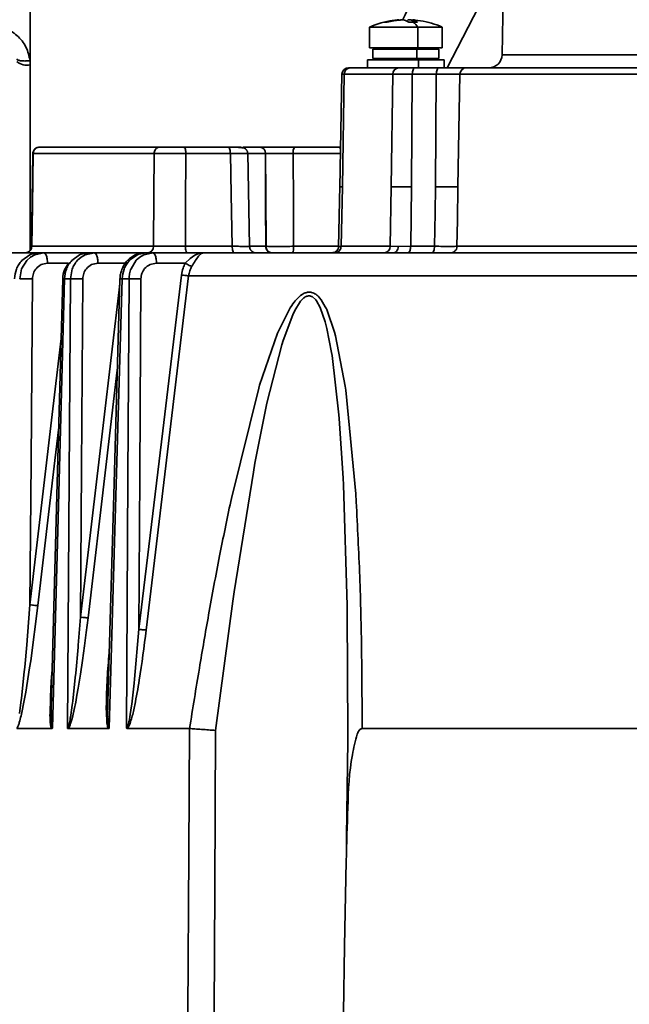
# Model space of a CAD drawing. Header units: millimetres. Extents: x -10540 to 6039, y -7467 to 6433.
# Tile 102 of 236: x -8342 to -8296, y 704 to 778. Entities that reach past the tile are written whole.
import ezdxf

# ---------------------------------------------------------------- set-up
doc = ezdxf.new("R2010")
doc.units = ezdxf.units.MM
doc.header["$LTSCALE"] = 8

msp = doc.modelspace()

# ---------------------------------------------------------------- linework, layer by layer
at = {"linetype": 'Continuous', "lineweight": 35}
for p, q in [((-8305.525, 799.882), (-8305.944, 775.83)), ((-8341.653, 786.099), (-8341.653, 775.383)), ((-8305.816, 783.166), (-8310.102, 774.847)), ((-8315.969, 777.934), (-8315.969, 776.347)), ((-8315.815, 777.934), (-8315.969, 777.934)), ((-8312.312, 777.934), (-8315.815, 777.934)), ((-8312.72, 778.458), (-8312.72, 778.303)), ((-8312.691, 778.465), (-8312.691, 778.303)), ((-8312.674, 778.458), (-8312.674, 778.303)), ((-8312.49, 778.458), (-8312.119, 778.406)), ((-8312.312, 776.347), (-8312.312, 777.934)), ((-8310.469, 777.934), (-8312.312, 777.934)), ((-8310.469, 776.347), (-8310.469, 777.934)), ((-8312.312, 776.347), (-8315.969, 776.347)), ((-8314.719, 776.347), (-8314.719, 776.247)), ((-8312.724, 776.347), (-8312.724, 776.247)), ((-8310.469, 776.347), (-8312.312, 776.347)), ((-8311.719, 776.247), (-8311.719, 776.347)), ((-8315.719, 776.247), (-8315.719, 775.547)), ((-8312.395, 776.247), (-8315.719, 776.247)), ((-8312.395, 775.547), (-8312.395, 776.247)), ((-8310.719, 776.247), (-8312.395, 776.247)), ((-8310.719, 775.547), (-8310.719, 776.247)), ((-8305.944, 775.83), (-8279.71, 775.83)), ((-8341.653, 761.063), (-8341.653, 775.064)), ((-8317.561, 774.847), (-8317.419, 774.847)), ((-8317.419, 774.847), (-8313.739, 774.847)), ((-8316.119, 775.447), (-8316.119, 774.847)), ((-8312.263, 775.447), (-8316.119, 775.447)), ((-8312.395, 775.547), (-8315.719, 775.547)), ((-8314.719, 775.547), (-8314.719, 775.447)), ((-8313.739, 774.847), (-8312.524, 774.847)), ((-8312.724, 775.547), (-8312.724, 775.447)), ((-8312.524, 774.847), (-8310.711, 774.847)), ((-8310.719, 775.547), (-8312.395, 775.547)), ((-8312.263, 774.847), (-8312.263, 775.447)), ((-8310.319, 775.447), (-8312.263, 775.447)), ((-8311.719, 775.447), (-8311.719, 775.547)), ((-8310.319, 774.847), (-8310.319, 775.447)), ((-8308.644, 774.847), (-8284.489, 774.847)), ((-8318.06, 774.356), (-8318.21, 765.77)), ((-8317.888, 774.356), (-8318.06, 774.356)), ((-8317.888, 774.356), (-8318.028, 765.847)), ((-8314.209, 774.356), (-8317.888, 774.356)), ((-8314.349, 765.847), (-8314.209, 774.356)), ((-8312.735, 774.356), (-8314.209, 774.356)), ((-8312.735, 774.356), (-8312.798, 765.847)), ((-8310.922, 774.356), (-8312.735, 774.356)), ((-8310.985, 765.847), (-8310.922, 774.356)), ((-8309.138, 774.356), (-8310.922, 774.356)), ((-8309.138, 774.356), (-8309.285, 765.847)), ((-8284.693, 774.356), (-8309.138, 774.356)), ((-8341.44, 768.359), (-8341.551, 761.294)), ((-8341.417, 768.354), (-8341.417, 768.357)), ((-8332.275, 768.354), (-8341.417, 768.354)), ((-8340.924, 768.847), (-8331.844, 768.847)), ((-8330.035, 768.847), (-8326.676, 768.847)), ((-8326.505, 768.354), (-8329.864, 768.354)), ((-8325.045, 761.334), (-8325.191, 768.409)), ((-8323.843, 768.354), (-8323.847, 768.354)), ((-8318.122, 768.354), (-8321.744, 768.354)), ((-8321.637, 768.847), (-8318.293, 768.847)), ((-8318.293, 768.847), (-8318.157, 768.847)), ((-8318.208, 765.904), (-8318.311, 761.289)), ((-8318.028, 765.847), (-8318.187, 765.848)), ((-8318.028, 765.847), (-8318.129, 761.339)), ((-8314.412, 761.339), (-8314.349, 765.847)), ((-8312.798, 765.847), (-8312.861, 761.339)), ((-8341.526, 761.44), (-8341.618, 761.347)), ((-8343.864, 760.847), (-8340.978, 760.847)), ((-8341.676, 760.698), (-8342.27, 760.275)), ((-8341.579, 760.738), (-8341.676, 760.698)), ((-8341.633, 760.511), (-8341.308, 760.699)), ((-8341.618, 761.347), (-8341.618, 761.105)), ((-8340.978, 760.847), (-8341.579, 760.738)), ((-8341.527, 761.34), (-8332.318, 761.34)), ((-8341.526, 761.34), (-8341.527, 761.34)), ((-8341.335, 760.81), (-8341.365, 760.798)), ((-8341.308, 760.699), (-8340.959, 760.774)), ((-8340.978, 760.847), (-8340.614, 760.847)), ((-8340.959, 760.774), (-8340.614, 760.847)), ((-8340.614, 760.847), (-8337.217, 760.847)), ((-8337.907, 760.699), (-8338.497, 760.277)), ((-8337.793, 760.745), (-8337.907, 760.699)), ((-8337.801, 760.512), (-8337.478, 760.7)), ((-8337.217, 760.847), (-8337.793, 760.745)), ((-8337.567, 760.81), (-8337.578, 760.806)), ((-8337.478, 760.7), (-8337.136, 760.774)), ((-8337.217, 760.847), (-8336.792, 760.847)), ((-8337.136, 760.774), (-8336.792, 760.847)), ((-8336.792, 760.847), (-8332.997, 760.847)), ((-8333.538, 760.7), (-8334.124, 760.281)), ((-8333.76, 760.664), (-8333.583, 760.741)), ((-8333.583, 760.741), (-8333.38, 760.802)), ((-8333.419, 760.748), (-8333.538, 760.7)), ((-8332.854, 760.847), (-8333.419, 760.748)), ((-8333.38, 760.802), (-8332.997, 760.847)), ((-8333.364, 760.514), (-8333.044, 760.701)), ((-8333.13, 760.827), (-8333.231, 760.786)), ((-8333.197, 760.811), (-8333.211, 760.806)), ((-8332.997, 760.847), (-8333.13, 760.827)), ((-8333.044, 760.701), (-8332.701, 760.775)), ((-8332.997, 760.847), (-8332.854, 760.847)), ((-8332.854, 760.847), (-8332.365, 760.847)), ((-8332.701, 760.775), (-8332.365, 760.847)), ((-8332.365, 760.847), (-8328.461, 760.847)), ((-8329.908, 761.34), (-8326.361, 761.34)), ((-8329.188, 760.659), (-8329.02, 760.737)), ((-8329.02, 760.737), (-8328.825, 760.801)), ((-8328.681, 760.784), (-8328.907, 760.592)), ((-8328.825, 760.801), (-8328.461, 760.847)), ((-8328.589, 760.826), (-8328.681, 760.784)), ((-8328.461, 760.847), (-8328.589, 760.826)), ((-8328.461, 760.847), (-8292.181, 760.847)), ((-8323.824, 761.34), (-8323.799, 761.34)), ((-8321.714, 761.34), (-8318.31, 761.34)), ((-8318.129, 761.339), (-8314.412, 761.339)), ((-8314.412, 761.339), (-8313.804, 761.338)), ((-8313.804, 761.338), (-8312.861, 761.339)), ((-8312.861, 761.339), (-8311.056, 761.339)), ((-8309.357, 761.339), (-8284.814, 761.339)), ((-8342.302, 759.625), (-8341.898, 760.276)), ((-8341.898, 760.276), (-8341.633, 760.511)), ((-8338.745, 760.061), (-8340.34, 760.061)), ((-8338.063, 760.279), (-8337.801, 760.512)), ((-8334.509, 760.061), (-8336.518, 760.061)), ((-8334.509, 760.061), (-8334.138, 760.421)), ((-8334.138, 760.421), (-8333.76, 760.664)), ((-8334.02, 759.645), (-8333.625, 760.282)), ((-8333.625, 760.282), (-8333.364, 760.514)), ((-8329.915, 760.061), (-8332.091, 760.061)), ((-8329.915, 760.061), (-8329.553, 760.414)), ((-8329.553, 760.414), (-8329.188, 760.659)), ((-8342.443, 758.882), (-8342.302, 759.625)), ((-8338.604, 758.882), (-8338.465, 759.625)), ((-8338.604, 758.882), (-8339.054, 758.882)), ((-8334.165, 758.882), (-8334.683, 758.882)), ((-8292.543, 759.108), (-8329.659, 759.108)), ((-8321.08, 757.691), (-8320.91, 757.786)), ((-8320.418, 757.866), (-8320.353, 757.852)), ((-8321.191, 757.18), (-8321.631, 756.475)), ((-8320.032, 757.283), (-8320.317, 757.533)), ((-8319.988, 757.222), (-8320.032, 757.283)), ((-8319.701, 756.705), (-8319.988, 757.222)), ((-8322.847, 754.975), (-8321.974, 756.681)), ((-8321.974, 756.681), (-8321.853, 756.864)), ((-8321.631, 756.475), (-8321.782, 756.164)), ((-8319.328, 755.616), (-8319.701, 756.705)), ((-8319.183, 756.485), (-8318.619, 754.845)), ((-8321.782, 756.164), (-8322.506, 754.223)), ((-8319.202, 755.124), (-8319.328, 755.616)), ((-8324.295, 750.837), (-8322.935, 754.767)), ((-8322.935, 754.767), (-8322.847, 754.975)), ((-8318.85, 753.316), (-8319.202, 755.124)), ((-8318.619, 754.845), (-8318.544, 754.559)), ((-8322.506, 754.223), (-8322.613, 753.878)), ((-8318.544, 754.559), (-8317.816, 750.765)), ((-8322.613, 753.878), (-8323.736, 749.46)), ((-8318.811, 753.073), (-8318.85, 753.316)), ((-8318.295, 748.591), (-8318.811, 753.073)), ((-8326.425, 742.261), (-8324.361, 750.616)), ((-8324.361, 750.616), (-8324.295, 750.837)), ((-8317.816, 750.765), (-8317.773, 750.463)), ((-8317.773, 750.463), (-8317.02, 742.621)), ((-8323.814, 749.104), (-8324.643, 744.927)), ((-8323.736, 749.46), (-8323.814, 749.104)), ((-8318.272, 748.323), (-8318.295, 748.591)), ((-8317.972, 743.8), (-8318.272, 748.323)), ((-8324.643, 744.927), (-8324.764, 744.258)), ((-8324.764, 744.258), (-8326.22, 735.197)), ((-8317.946, 743.281), (-8317.972, 743.8)), ((-8317.664, 734.163), (-8317.946, 743.281)), ((-8326.475, 742.031), (-8326.425, 742.261)), ((-8317.02, 742.621), (-8316.981, 742.007)), ((-8326.22, 735.197), (-8326.321, 734.5)), ((-8341.853, 731.855), (-8341.668, 734.212)), ((-8341.071, 734.155), (-8341.61, 729.975)), ((-8326.321, 734.5), (-8327.619, 724.705)), ((-8317.656, 733.62), (-8317.664, 734.163)), ((-8338.012, 731.161), (-8337.843, 733.286)), ((-8337.269, 733.229), (-8337.403, 732.13)), ((-8317.617, 724.495), (-8317.656, 733.62)), ((-8341.91, 731.185), (-8341.853, 731.855)), ((-8337.403, 732.13), (-8337.535, 731.099)), ((-8333.751, 728.575), (-8333.423, 732.361)), ((-8342.063, 729.501), (-8341.91, 731.185)), ((-8338.204, 729.038), (-8338.025, 731.009)), ((-8338.025, 731.009), (-8338.012, 731.161)), ((-8337.535, 731.099), (-8337.683, 730.011)), ((-8342.096, 729.15), (-8342.063, 729.501)), ((-8341.689, 729.437), (-8341.984, 727.612)), ((-8341.61, 729.975), (-8341.689, 729.437)), ((-8337.683, 730.011), (-8337.838, 728.974)), ((-8342.307, 727.149), (-8342.096, 729.15)), ((-8338.434, 726.917), (-8338.235, 728.723)), ((-8338.235, 728.723), (-8338.204, 729.038)), ((-8337.838, 728.974), (-8338.011, 727.914)), ((-8335.715, 728.722), (-8335.723, 728.549)), ((-8338.011, 727.914), (-8338.108, 727.369)), ((-8335.723, 728.549), (-8335.78, 726.869)), ((-8333.966, 726.686), (-8333.78, 728.296)), ((-8333.78, 728.296), (-8333.752, 728.575)), ((-8341.984, 727.612), (-8342.076, 727.089)), ((-8340.034, 727.287), (-8340.048, 726.932)), ((-8340.034, 727.461), (-8340.044, 727.114)), ((-8338.108, 727.369), (-8338.203, 726.857)), ((-8342.457, 725.977), (-8342.347, 726.814)), ((-8342.347, 726.814), (-8342.307, 727.149)), ((-8342.076, 727.089), (-8342.338, 725.803)), ((-8340.058, 726.559), (-8340.069, 725.774)), ((-8340.049, 726.932), (-8340.059, 726.559)), ((-8338.577, 725.862), (-8338.472, 726.615)), ((-8338.472, 726.615), (-8338.434, 726.917)), ((-8338.203, 726.857), (-8338.317, 726.29)), ((-8335.86, 725.447), (-8335.891, 726.475)), ((-8335.784, 726.676), (-8335.789, 725.839)), ((-8335.78, 726.869), (-8335.784, 726.676)), ((-8334.102, 725.745), (-8334.002, 726.417)), ((-8334.002, 726.417), (-8333.966, 726.686)), ((-8340.067, 725.774), (-8340.067, 725.683)), ((-8338.615, 725.631), (-8338.578, 725.862)), ((-8338.427, 725.811), (-8338.502, 725.534)), ((-8338.317, 726.29), (-8338.427, 725.811)), ((-8335.787, 725.839), (-8335.786, 725.742)), ((-8334.14, 725.542), (-8334.104, 725.746)), ((-8338.502, 725.534), (-8338.572, 725.301)), ((-8340.022, 724.847), (-8342.661, 724.847)), ((-8335.724, 724.847), (-8338.778, 724.847)), ((-8329.592, 724.847), (-8334.296, 724.847)), ((-8329.584, 724.846), (-8329.592, 724.847)), ((-8317.62, 723.945), (-8317.617, 724.495)), ((-8290.789, 724.847), (-8316.529, 724.847)), ((-8317.718, 716.636), (-8317.62, 723.945)), ((-8317.706, 716.749), (-8317.717, 715.883)), ((-8317.725, 716.11), (-8317.718, 716.636))]:
    msp.add_line(p, q, dxfattribs=at)
at = {"linetype": 'Continuous', "lineweight": 35, "flags": 128}
for points in [[(-8312.735, 774.356), (-8312.73, 774.452), (-8312.718, 774.545), (-8312.698, 774.63), (-8312.672, 774.704), (-8312.64, 774.765), (-8312.604, 774.81), (-8312.564, 774.838), (-8312.524, 774.847)], [(-8310.922, 774.356), (-8310.918, 774.452), (-8310.905, 774.545), (-8310.885, 774.63), (-8310.859, 774.704), (-8310.827, 774.765), (-8310.791, 774.81), (-8310.752, 774.838), (-8310.711, 774.847)], [(-8341.417, 768.354), (-8341.479, 764.426), (-8341.527, 761.34)], [(-8332.318, 761.34), (-8332.294, 765.268), (-8332.275, 768.354)], [(-8329.864, 768.354), (-8329.888, 764.426), (-8329.908, 761.34)], [(-8326.361, 761.34), (-8326.442, 765.268), (-8326.505, 768.354)], [(-8323.847, 768.354), (-8323.834, 764.426), (-8323.824, 761.34)], [(-8323.799, 761.34), (-8323.824, 765.268), (-8323.843, 768.354)], [(-8321.744, 768.354), (-8321.727, 764.426), (-8321.714, 761.34)], [(-8318.16, 768.662), (-8318.173, 768.703), (-8318.199, 768.764), (-8318.228, 768.81), (-8318.26, 768.838), (-8318.293, 768.847)], [(-8311.056, 761.339), (-8311.016, 763.863), (-8310.985, 765.847)], [(-8309.285, 765.847), (-8309.326, 763.322), (-8309.357, 761.339)], [(-8326.361, 761.34), (-8326.357, 761.244), (-8326.347, 761.151), (-8326.331, 761.066), (-8326.31, 760.991), (-8326.284, 760.93), (-8326.255, 760.885), (-8326.223, 760.857), (-8326.19, 760.847)], [(-8311.268, 760.847), (-8311.227, 760.857), (-8311.188, 760.885), (-8311.151, 760.93), (-8311.12, 760.991), (-8311.093, 761.065), (-8311.074, 761.15), (-8311.061, 761.242), (-8311.056, 761.339)], [(-8341.474, 758.882), (-8341.583, 745.067), (-8341.668, 734.212)], [(-8339.19, 758.89), (-8339.607, 743.41), (-8340.034, 727.461)], [(-8339.054, 758.882), (-8339.569, 739.839), (-8339.971, 724.876)], [(-8338.829, 724.876), (-8338.704, 743.919), (-8338.604, 758.882)], [(-8337.671, 758.882), (-8337.768, 744.548), (-8337.843, 733.286)], [(-8337.843, 733.286), (-8336.134, 747.778), (-8334.872, 758.477)], [(-8334.86, 758.891), (-8335.307, 743.412), (-8335.728, 728.741)], [(-8334.683, 758.882), (-8335.235, 739.839), (-8335.667, 724.876)], [(-8334.354, 724.876), (-8334.248, 743.919), (-8334.165, 758.882)], [(-8333.423, 732.361), (-8331.621, 747.371), (-8330.204, 759.165)], [(-8333.273, 758.882), (-8333.357, 744.03), (-8333.423, 732.361)], [(-8329.659, 759.108), (-8331.46, 744.098), (-8332.874, 732.305)], [(-8341.668, 734.212), (-8340.035, 748.185), (-8339.312, 754.37)], [(-8335.06, 751.971), (-8335.927, 744.616), (-8337.269, 733.229)], [(-8339.492, 747.664), (-8339.788, 745.134), (-8341.071, 734.155)], [(-8329.726, 703.339), (-8329.647, 715.383), (-8329.584, 724.847)], [(-8327.619, 724.705), (-8327.68, 712.74), (-8327.727, 703.339)], [(-8317.742, 714.807), (-8317.856, 708.385), (-8317.945, 703.339)]]:
    msp.add_lwpolyline(points, dxfattribs=at)
at = {"linetype": 'Continuous', "lineweight": 35}
for centre, radius, start, end in [((-8313.219, 771.497), 7, 98.10632, 113.1324), ((-8312.678, 771.301), 7.002, 90.00606, 92.72313), ((-8313.798, 776.822), 1.856, 36.80419, 52.90067), ((-8312.678, 771.489), 6.814, 87.23943, 90.00642), ((-8313.219, 771.497), 7, 66.8676, 80.94098), ((-8306.944, 775.847), 1, 270, 359), ((-8341.888, 776.257), 1.216, 231.00169, 281.12115), ((-8317.561, 774.347), 0.5, 90, 179), ((-8317.404, 774.363), 0.485, 91.79548, 180.76755), ((-8313.724, 774.363), 0.485, 91.79548, 180.76755), ((-8308.641, 774.35), 0.497, 90.30467, 179.31574), ((-8324.309, 768.386), 0.463, 356.02392, 84.48836), ((-8324.305, 768.386), 0.463, 356.02199, 84.48569), ((-8321.091, 768.47), 0.663, 145.34666, 190.09612), ((-8332.785, 761.314), 0.468, 274.43541, 3.17352), ((-8323.337, 761.308), 0.463, 176.03797, 264.50785), ((-8314.897, 761.332), 0.485, 271.79548, 0.76755)]:
    msp.add_arc(centre, radius, start, end, dxfattribs=at)
for points, knots in [([(-8305.626, 794.045), (-8306.075, 793.173), (-8308.714, 788.038), (-8311.322, 782.803), (-8313.486, 778.458)], [0, 0, 0, 0, 0.169872, 1, 1, 1, 1]), ([(-8344.688, 778.029), (-8344.315, 777.994), (-8343.569, 777.924), (-8342.599, 777.327), (-8341.892, 776.454), (-8341.732, 775.737), (-8341.653, 775.383)], [0, 0, 0, 0, 0.24852, 0.496833, 0.751226, 1, 1, 1, 1]), ([(-8314.876, 778.295), (-8314.704, 778.335), (-8314.397, 778.406), (-8314.085, 778.442), (-8313.948, 778.458)], [0, 0, 0, 0, 0.559997, 1, 1, 1, 1]), ([(-8314.765, 778.303), (-8314.786, 778.303), (-8314.824, 778.302), (-8314.86, 778.297), (-8314.876, 778.295)], [0, 0, 0, 0, 0.560063, 1, 1, 1, 1]), ([(-8314.645, 778.295), (-8314.668, 778.298), (-8314.709, 778.302), (-8314.748, 778.303), (-8314.765, 778.303)], [0, 0, 0, 0, 0.559932, 1, 1, 1, 1]), ([(-8314.645, 778.295), (-8314.473, 778.335), (-8314.167, 778.406), (-8313.854, 778.442), (-8313.717, 778.458)], [0, 0, 0, 0, 0.559997, 1, 1, 1, 1]), ([(-8313.948, 778.458), (-8313.917, 778.461), (-8313.856, 778.467), (-8313.789, 778.47), (-8313.75, 778.47), (-8313.75, 778.467), (-8313.75, 778.465)], [0, 0, 0, 0, 0.27231, 0.544678, 0.815757, 1, 1, 1, 1]), ([(-8313.335, 778.458), (-8313.349, 778.461), (-8313.377, 778.467), (-8313.455, 778.47), (-8313.549, 778.47), (-8313.641, 778.465), (-8313.695, 778.46), (-8313.717, 778.458)], [0, 0, 0, 0, 0.2139726, 0.4279909, 0.6409962, 0.8535648, 1, 1, 1, 1]), ([(-8313.011, 778.295), (-8313.071, 778.335), (-8313.178, 778.406), (-8313.287, 778.442), (-8313.335, 778.458)], [0, 0, 0, 0, 0.559997, 1, 1, 1, 1]), ([(-8313.102, 778.458), (-8313.088, 778.461), (-8313.06, 778.467), (-8312.982, 778.47), (-8312.888, 778.47), (-8312.797, 778.465), (-8312.742, 778.46), (-8312.72, 778.458)], [0, 0, 0, 0, 0.213973, 0.427991, 0.640996, 0.853565, 1, 1, 1, 1]), ([(-8312.49, 778.458), (-8312.52, 778.461), (-8312.581, 778.467), (-8312.649, 778.47), (-8312.688, 778.47), (-8312.695, 778.465), (-8312.68, 778.46), (-8312.674, 778.458)], [0, 0, 0, 0, 0.213973, 0.427991, 0.640996, 0.853565, 1, 1, 1, 1]), ([(-8312.35, 778.295), (-8312.41, 778.335), (-8312.517, 778.406), (-8312.626, 778.442), (-8312.674, 778.458)], [0, 0, 0, 0, 0.559997, 1, 1, 1, 1]), ([(-8342.665, 775.527), (-8342.644, 775.494), (-8342.6, 775.424), (-8342.325, 775.369), (-8341.989, 775.356), (-8341.762, 775.375), (-8341.653, 775.383)], [0, 0, 0, 0, 0.270385, 0.562397, 0.789613, 1, 1, 1, 1]), ([(-8341.653, 775.064), (-8341.653, 775.124), (-8341.653, 775.23), (-8341.653, 775.337), (-8341.653, 775.383)], [0, 0, 0, 0, 0.559886, 1, 1, 1, 1]), ([(-8310.711, 774.847), (-8310.419, 774.847), (-8309.835, 774.847), (-8309.022, 774.847), (-8308.787, 774.847), (-8308.644, 774.847)], [0, 0, 0, 0, 0.2805784, 0.561156, 1, 1, 1, 1]), ([(-8340.924, 768.847), (-8340.99, 768.842), (-8341.088, 768.835), (-8341.208, 768.778), (-8341.291, 768.716), (-8341.36, 768.635), (-8341.41, 768.544), (-8341.441, 768.449), (-8341.446, 768.386), (-8341.448, 768.355)], [0, 0, 0, 0, 0.29162, 0.427946, 0.550793, 0.665987, 0.778958, 0.890996, 1, 1, 1, 1]), ([(-8341.417, 768.354), (-8341.407, 768.424), (-8341.387, 768.57), (-8341.254, 768.735), (-8341.089, 768.831), (-8340.978, 768.842), (-8340.924, 768.847)], [0, 0, 0, 0, 0.270438, 0.562384, 0.78956, 1, 1, 1, 1]), ([(-8331.844, 768.847), (-8331.904, 768.839), (-8332.031, 768.821), (-8332.175, 768.688), (-8332.26, 768.522), (-8332.27, 768.409), (-8332.275, 768.354)], [0, 0, 0, 0, 0.270438, 0.562384, 0.78956, 1, 1, 1, 1]), ([(-8329.864, 768.354), (-8330.083, 768.357), (-8330.535, 768.361), (-8331.241, 768.363), (-8331.87, 768.361), (-8332.143, 768.357), (-8332.275, 768.354)], [0, 0, 0, 0, 0.242281, 0.5, 0.757719, 1, 1, 1, 1]), ([(-8331.844, 768.847), (-8331.727, 768.847), (-8331.492, 768.847), (-8330.986, 768.847), (-8330.482, 768.847), (-8330.184, 768.847), (-8330.035, 768.847)], [0, 0, 0, 0, 0.279018, 0.558579, 0.779672, 1, 1, 1, 1]), ([(-8330.035, 768.847), (-8330.011, 768.839), (-8329.961, 768.821), (-8329.904, 768.688), (-8329.87, 768.522), (-8329.866, 768.409), (-8329.864, 768.354)], [0, 0, 0, 0, 0.270438, 0.562384, 0.78956, 1, 1, 1, 1]), ([(-8325.19, 768.358), (-8325.194, 768.398), (-8325.199, 768.457), (-8325.225, 768.531), (-8325.243, 768.57), (-8325.264, 768.61), (-8325.332, 768.709), (-8325.476, 768.785), (-8325.796, 768.828), (-8326.248, 768.845), (-8326.534, 768.846), (-8326.676, 768.847)], [0, 0, 0, 0, 0.055491, 0.081934, 0.095422, 0.109785, 0.14389, 0.307289, 0.631104, 0.815157, 1, 1, 1, 1]), ([(-8326.676, 768.847), (-8326.652, 768.839), (-8326.602, 768.821), (-8326.545, 768.688), (-8326.512, 768.522), (-8326.508, 768.409), (-8326.505, 768.354)], [0, 0, 0, 0, 0.270438, 0.562384, 0.78956, 1, 1, 1, 1]), ([(-8326.676, 768.847), (-8326.457, 768.847), (-8326.018, 768.847), (-8325.7, 768.847), (-8325.66, 768.847), (-8325.821, 768.847), (-8325.901, 768.847)], [0, 0, 0, 0, 0.279362, 0.559454, 0.779645, 1, 1, 1, 1]), ([(-8325.306, 768.358), (-8325.368, 768.359), (-8325.491, 768.36), (-8325.787, 768.36), (-8326.126, 768.358), (-8326.382, 768.355), (-8326.505, 768.354)], [0, 0, 0, 0, 0.266177, 0.525276, 0.771298, 1, 1, 1, 1]), ([(-8325.563, 768.847), (-8325.386, 768.847), (-8325.069, 768.847), (-8324.795, 768.847), (-8324.675, 768.847)], [0, 0, 0, 0, 0.5601157, 1, 1, 1, 1]), ([(-8325.202, 768.357), (-8325.199, 768.358), (-8325.191, 768.358), (-8325.262, 768.358), (-8325.305, 768.358)], [0, 0, 0, 0, 0.399093, 1, 1, 1, 1]), ([(-8323.847, 768.354), (-8324.057, 768.355), (-8324.431, 768.357), (-8324.985, 768.358), (-8325.229, 768.358)], [0, 0, 0, 0, 0.5591853, 1, 1, 1, 1]), ([(-8324.675, 768.847), (-8324.587, 768.847), (-8324.431, 768.847), (-8324.316, 768.847), (-8324.265, 768.847)], [0, 0, 0, 0, 0.559551, 1, 1, 1, 1]), ([(-8324.26, 768.847), (-8324.082, 768.847), (-8323.727, 768.847), (-8323.01, 768.847), (-8322.295, 768.847), (-8321.856, 768.847), (-8321.637, 768.847)], [0, 0, 0, 0, 0.280208, 0.559784, 0.779569, 1, 1, 1, 1]), ([(-8321.744, 768.354), (-8321.944, 768.355), (-8322.343, 768.356), (-8322.933, 768.356), (-8323.467, 768.356), (-8323.717, 768.355), (-8323.843, 768.354)], [0, 0, 0, 0, 0.249888, 0.499314, 0.749044, 1, 1, 1, 1]), ([(-8342.02, 760.847), (-8341.951, 760.856), (-8341.807, 760.874), (-8341.642, 761.007), (-8341.545, 761.173), (-8341.533, 761.286), (-8341.527, 761.34)], [0, 0, 0, 0, 0.270438, 0.5623837, 0.7895599, 1, 1, 1, 1]), ([(-8341.556, 761.339), (-8341.56, 761.294), (-8341.565, 761.226), (-8341.597, 761.145), (-8341.618, 761.104), (-8341.644, 761.062), (-8341.678, 761.017), (-8341.727, 760.958), (-8341.755, 760.928), (-8341.731, 760.917), (-8341.728, 760.916)], [0, 0, 0, 0, 0.15967, 0.237302, 0.277386, 0.320576, 0.424942, 0.562002, 0.941531, 1, 1, 1, 1]), ([(-8340.34, 760.061), (-8340.346, 760.173), (-8340.357, 760.406), (-8340.431, 760.669), (-8340.522, 760.822), (-8340.584, 760.839), (-8340.614, 760.847)], [0, 0, 0, 0, 0.270482, 0.562372, 0.789516, 1, 1, 1, 1]), ([(-8336.518, 760.061), (-8336.524, 760.173), (-8336.535, 760.406), (-8336.609, 760.669), (-8336.7, 760.822), (-8336.762, 760.839), (-8336.792, 760.847)], [0, 0, 0, 0, 0.270482, 0.562372, 0.789516, 1, 1, 1, 1]), ([(-8332.091, 760.061), (-8332.096, 760.173), (-8332.108, 760.406), (-8332.182, 760.669), (-8332.273, 760.822), (-8332.335, 760.839), (-8332.365, 760.847)], [0, 0, 0, 0, 0.270482, 0.562372, 0.789516, 1, 1, 1, 1]), ([(-8332.318, 761.34), (-8332.18, 761.34), (-8331.905, 761.339), (-8331.282, 761.338), (-8330.586, 761.339), (-8330.134, 761.34), (-8329.908, 761.34)], [0, 0, 0, 0, 0.249999, 0.499957, 0.749574, 1, 1, 1, 1]), ([(-8329.908, 761.34), (-8329.904, 761.27), (-8329.897, 761.124), (-8329.851, 760.959), (-8329.794, 760.863), (-8329.755, 760.853), (-8329.737, 760.847)], [0, 0, 0, 0, 0.270438, 0.562384, 0.78956, 1, 1, 1, 1]), ([(-8326.361, 761.34), (-8326.226, 761.34), (-8325.956, 761.339), (-8325.616, 761.337), (-8325.335, 761.336), (-8325.218, 761.336), (-8325.16, 761.336)], [0, 0, 0, 0, 0.250059, 0.500201, 0.75039, 1, 1, 1, 1]), ([(-8325.205, 761.337), (-8325.059, 761.338), (-8324.771, 761.341), (-8324.386, 761.342), (-8324.061, 761.342), (-8323.901, 761.341), (-8323.824, 761.34)], [0, 0, 0, 0, 0.264807, 0.523187, 0.769601, 1, 1, 1, 1]), ([(-8325.16, 761.336), (-8325.118, 761.336), (-8325.036, 761.336), (-8325.049, 761.337), (-8325.055, 761.337)], [0, 0, 0, 0, 0.4994317, 1, 1, 1, 1]), ([(-8324.737, 760.865), (-8324.734, 760.866), (-8324.72, 760.871), (-8324.753, 760.888), (-8324.808, 760.921), (-8324.851, 760.949), (-8324.895, 760.985), (-8324.937, 761.027), (-8324.973, 761.075), (-8325.01, 761.144), (-8325.039, 761.234), (-8325.043, 761.302), (-8325.046, 761.337)], [0, 0, 0, 0, 0.08009, 0.364547, 0.471556, 0.554204, 0.618196, 0.671102, 0.720269, 0.770748, 0.881297, 1, 1, 1, 1]), ([(-8323.824, 761.34), (-8323.816, 761.27), (-8323.799, 761.124), (-8323.686, 760.959), (-8323.547, 760.863), (-8323.452, 760.853), (-8323.406, 760.847)], [0, 0, 0, 0, 0.270438, 0.562384, 0.78956, 1, 1, 1, 1]), ([(-8323.799, 761.34), (-8323.678, 761.339), (-8323.43, 761.335), (-8322.9, 761.334), (-8322.306, 761.335), (-8321.909, 761.339), (-8321.714, 761.34)], [0, 0, 0, 0, 0.244315, 0.5, 0.755685, 1, 1, 1, 1]), ([(-8321.714, 761.34), (-8321.716, 761.27), (-8321.72, 761.124), (-8321.748, 760.959), (-8321.783, 760.863), (-8321.806, 760.853), (-8321.818, 760.847)], [0, 0, 0, 0, 0.270438, 0.562384, 0.78956, 1, 1, 1, 1]), ([(-8318.309, 761.336), (-8318.317, 761.274), (-8318.334, 761.146), (-8318.45, 760.981), (-8318.617, 760.868), (-8318.744, 760.854), (-8318.806, 760.847)], [0, 0, 0, 0, 0.240336, 0.499406, 0.758762, 1, 1, 1, 1]), ([(-8318.599, 760.847), (-8318.533, 760.856), (-8318.396, 760.874), (-8318.239, 761.006), (-8318.147, 761.171), (-8318.135, 761.284), (-8318.129, 761.339)], [0, 0, 0, 0, 0.270482, 0.562372, 0.789516, 1, 1, 1, 1]), ([(-8318.299, 761.336), (-8318.299, 761.336), (-8318.298, 761.337), (-8318.191, 761.338), (-8318.129, 761.339)], [0, 0, 0, 0, 0.423543, 1, 1, 1, 1]), ([(-8313.804, 761.338), (-8313.812, 761.268), (-8313.827, 761.123), (-8313.927, 760.959), (-8314.05, 760.863), (-8314.133, 760.852), (-8314.173, 760.847)], [0, 0, 0, 0, 0.2705, 0.562368, 0.789498, 1, 1, 1, 1]), ([(-8313.072, 760.847), (-8313.042, 760.856), (-8312.981, 760.874), (-8312.91, 761.006), (-8312.869, 761.171), (-8312.863, 761.284), (-8312.861, 761.339)], [0, 0, 0, 0, 0.2704818, 0.5623724, 0.7895161, 1, 1, 1, 1]), ([(-8311.056, 761.339), (-8310.84, 761.338), (-8310.407, 761.338), (-8309.901, 761.337), (-8309.517, 761.338), (-8309.411, 761.338), (-8309.357, 761.339)], [0, 0, 0, 0, 0.250307, 0.500201, 0.750002, 1, 1, 1, 1]), ([(-8309.357, 761.339), (-8309.367, 761.269), (-8309.387, 761.123), (-8309.521, 760.959), (-8309.686, 760.863), (-8309.798, 760.852), (-8309.852, 760.847)], [0, 0, 0, 0, 0.270482, 0.562372, 0.789516, 1, 1, 1, 1]), ([(-8342.27, 760.275), (-8342.355, 760.173), (-8342.522, 759.973), (-8342.753, 759.511), (-8342.799, 759.131), (-8342.829, 758.882)], [0, 0, 0, 0, 0.2655298, 0.5210188, 1, 1, 1, 1]), ([(-8340.34, 760.061), (-8340.505, 760.04), (-8340.833, 759.996), (-8341.205, 759.685), (-8341.431, 759.296), (-8341.46, 759.02), (-8341.474, 758.882)], [0, 0, 0, 0, 0.278843, 0.558173, 0.779313, 1, 1, 1, 1]), ([(-8338.738, 760.074), (-8338.856, 759.909), (-8339.11, 759.554), (-8339.162, 759.121), (-8339.19, 758.89)], [0, 0, 0, 0, 0.464023, 1, 1, 1, 1]), ([(-8338.497, 760.277), (-8338.581, 760.176), (-8338.747, 759.976), (-8338.978, 759.514), (-8339.024, 759.132), (-8339.054, 758.882)], [0, 0, 0, 0, 0.264976, 0.520226, 1, 1, 1, 1]), ([(-8338.465, 759.625), (-8338.414, 759.743), (-8338.31, 759.984), (-8338.146, 760.179), (-8338.063, 760.279)], [0, 0, 0, 0, 0.49104, 1, 1, 1, 1]), ([(-8336.518, 760.061), (-8336.684, 760.04), (-8337.015, 759.998), (-8337.395, 759.69), (-8337.627, 759.299), (-8337.657, 759.021), (-8337.671, 758.882)], [0, 0, 0, 0, 0.278975, 0.55831, 0.779409, 1, 1, 1, 1]), ([(-8334.324, 760.175), (-8334.327, 760.173), (-8334.509, 760.028), (-8334.675, 759.685), (-8334.832, 759.243), (-8334.851, 759.009), (-8334.86, 758.891)], [0, 0, 0, 0, 0.006795, 0.499179, 0.749044, 1, 1, 1, 1]), ([(-8334.124, 760.281), (-8334.209, 760.179), (-8334.374, 759.98), (-8334.606, 759.517), (-8334.653, 759.133), (-8334.683, 758.882)], [0, 0, 0, 0, 0.2654254, 0.5207404, 1, 1, 1, 1]), ([(-8332.091, 760.061), (-8332.259, 760.041), (-8332.596, 760), (-8332.985, 759.696), (-8333.227, 759.305), (-8333.258, 759.023), (-8333.273, 758.882)], [0, 0, 0, 0, 0.279853, 0.559153, 0.779357, 1, 1, 1, 1]), ([(-8330.204, 759.165), (-8330.173, 759.341), (-8330.117, 759.656), (-8329.977, 759.937), (-8329.915, 760.061)], [0, 0, 0, 0, 0.56032, 1, 1, 1, 1]), ([(-8329.915, 760.061), (-8329.867, 760.032), (-8329.768, 759.973), (-8329.623, 759.901), (-8329.501, 759.851), (-8329.443, 759.834), (-8329.415, 759.825)], [0, 0, 0, 0, 0.273958, 0.5614856, 0.7860417, 1, 1, 1, 1]), ([(-8328.907, 760.592), (-8328.992, 760.486), (-8329.152, 760.287), (-8329.331, 759.973), (-8329.415, 759.825)], [0, 0, 0, 0, 0.531582, 1, 1, 1, 1]), ([(-8334.165, 758.882), (-8334.158, 759.012), (-8334.144, 759.275), (-8334.062, 759.521), (-8334.02, 759.645)], [0, 0, 0, 0, 0.494176, 1, 1, 1, 1]), ([(-8329.415, 759.825), (-8329.474, 759.711), (-8329.591, 759.485), (-8329.636, 759.233), (-8329.659, 759.108)], [0, 0, 0, 0, 0.506259, 1, 1, 1, 1]), ([(-8341.474, 758.882), (-8341.574, 758.884), (-8341.779, 758.886), (-8342.073, 758.887), (-8342.304, 758.885), (-8342.397, 758.883), (-8342.443, 758.882)], [0, 0, 0, 0, 0.272288, 0.561909, 0.787711, 1, 1, 1, 1]), ([(-8339.054, 758.882), (-8339.097, 758.884), (-8339.174, 758.887), (-8339.179, 758.889), (-8339.181, 758.889)], [0, 0, 0, 0, 0.550817, 1, 1, 1, 1]), ([(-8337.671, 758.882), (-8337.765, 758.883), (-8337.958, 758.886), (-8338.235, 758.886), (-8338.459, 758.885), (-8338.557, 758.883), (-8338.604, 758.882)], [0, 0, 0, 0, 0.273198, 0.561678, 0.786802, 1, 1, 1, 1]), ([(-8334.683, 758.882), (-8334.733, 758.884), (-8334.834, 758.888), (-8334.849, 758.89), (-8334.857, 758.891)], [0, 0, 0, 0, 0.489911, 1, 1, 1, 1]), ([(-8333.273, 758.882), (-8333.361, 758.883), (-8333.541, 758.885), (-8333.801, 758.886), (-8334.016, 758.885), (-8334.116, 758.883), (-8334.165, 758.882)], [0, 0, 0, 0, 0.274066, 0.561458, 0.785934, 1, 1, 1, 1]), ([(-8330.204, 759.165), (-8330.151, 759.158), (-8330.042, 759.143), (-8329.884, 759.126), (-8329.752, 759.114), (-8329.689, 759.11), (-8329.659, 759.108)], [0, 0, 0, 0, 0.274324, 0.561394, 0.785675, 1, 1, 1, 1]), ([(-8320.91, 757.786), (-8320.826, 757.817), (-8320.663, 757.878), (-8320.498, 757.87), (-8320.418, 757.866)], [0, 0, 0, 0, 0.513658, 1, 1, 1, 1]), ([(-8320.353, 757.852), (-8320.246, 757.811), (-8320.022, 757.726), (-8319.655, 757.367), (-8319.452, 757.007), (-8319.319, 756.772)], [0, 0, 0, 0, 0.240006, 0.504179, 1, 1, 1, 1]), ([(-8321.853, 756.864), (-8321.738, 757.026), (-8321.509, 757.349), (-8321.223, 757.577), (-8321.08, 757.691)], [0, 0, 0, 0, 0.5008306, 1, 1, 1, 1]), ([(-8320.779, 757.537), (-8320.849, 757.495), (-8321, 757.405), (-8321.124, 757.259), (-8321.191, 757.18)], [0, 0, 0, 0, 0.461215, 1, 1, 1, 1]), ([(-8320.317, 757.533), (-8320.392, 757.562), (-8320.543, 757.621), (-8320.7, 757.565), (-8320.779, 757.537)], [0, 0, 0, 0, 0.499838, 1, 1, 1, 1]), ([(-8319.319, 756.772), (-8319.293, 756.719), (-8319.246, 756.625), (-8319.202, 756.527), (-8319.183, 756.485)], [0, 0, 0, 0, 0.560198, 1, 1, 1, 1]), ([(-8329.592, 724.847), (-8329.347, 726.369), (-8328.885, 729.243), (-8328.133, 733.598), (-8327.355, 737.808), (-8326.761, 740.658), (-8326.475, 742.031)], [0, 0, 0, 0, 0.264835, 0.499943, 0.75905, 1, 1, 1, 1]), ([(-8316.981, 742.007), (-8316.884, 740.126), (-8316.689, 736.356), (-8316.558, 730.63), (-8316.539, 726.787), (-8316.528, 724.847)], [0, 0, 0, 0, 0.330277, 0.661887, 1, 1, 1, 1]), ([(-8341.668, 734.212), (-8341.607, 734.204), (-8341.481, 734.187), (-8341.301, 734.169), (-8341.158, 734.158), (-8341.099, 734.156), (-8341.071, 734.155)], [0, 0, 0, 0, 0.272505, 0.561853, 0.787494, 1, 1, 1, 1]), ([(-8337.843, 733.286), (-8337.786, 733.278), (-8337.668, 733.262), (-8337.498, 733.245), (-8337.36, 733.233), (-8337.298, 733.23), (-8337.269, 733.229)], [0, 0, 0, 0, 0.273389, 0.561629, 0.786611, 1, 1, 1, 1]), ([(-8332.874, 732.305), (-8333.032, 731.038), (-8333.27, 729.138), (-8333.67, 726.935), (-8333.902, 725.84), (-8334.067, 725.31), (-8334.163, 725.056), (-8334.231, 724.919), (-8334.275, 724.871), (-8334.296, 724.848)], [0, 0, 0, 0, 0.499907, 0.750021, 0.876383, 0.937651, 0.969606, 0.985457, 1, 1, 1, 1]), ([(-8333.423, 732.361), (-8333.369, 732.354), (-8333.259, 732.339), (-8333.1, 732.322), (-8332.967, 732.31), (-8332.905, 732.306), (-8332.874, 732.305)], [0, 0, 0, 0, 0.274231, 0.561417, 0.785769, 1, 1, 1, 1]), ([(-8335.891, 726.475), (-8335.874, 727.206), (-8335.843, 728.573), (-8335.728, 729.951), (-8335.675, 730.592)], [0, 0, 0, 0, 0.534669, 1, 1, 1, 1]), ([(-8340.121, 726.679), (-8340.108, 727.191), (-8340.086, 728.092), (-8340.014, 729.001), (-8339.983, 729.394)], [0, 0, 0, 0, 0.568512, 1, 1, 1, 1]), ([(-8340.022, 724.847), (-8340.032, 724.863), (-8340.053, 724.897), (-8340.099, 725.043), (-8340.137, 725.362), (-8340.161, 725.934), (-8340.136, 726.399), (-8340.121, 726.679)], [0, 0, 0, 0, 0.039684, 0.086668, 0.281343, 0.566909, 1, 1, 1, 1]), ([(-8342.338, 725.803), (-8342.381, 725.634), (-8342.446, 725.38), (-8342.536, 725.092), (-8342.599, 724.936), (-8342.641, 724.877), (-8342.661, 724.848)], [0, 0, 0, 0, 0.496294, 0.745508, 0.872997, 1, 1, 1, 1]), ([(-8340.068, 725.683), (-8340.063, 725.529), (-8340.056, 725.301), (-8340.037, 725.044), (-8340.014, 724.931), (-8339.994, 724.893), (-8339.982, 724.879), (-8339.975, 724.877), (-8339.971, 724.876)], [0, 0, 0, 0, 0.532574, 0.790852, 0.905555, 0.956037, 0.978716, 1, 1, 1, 1]), ([(-8335.787, 725.742), (-8335.78, 725.578), (-8335.769, 725.335), (-8335.746, 725.06), (-8335.718, 724.938), (-8335.695, 724.895), (-8335.679, 724.88), (-8335.671, 724.878), (-8335.667, 724.877)], [0, 0, 0, 0, 0.530421, 0.788441, 0.9044, 0.955776, 0.978676, 1, 1, 1, 1]), ([(-8338.829, 724.876), (-8338.826, 724.876), (-8338.819, 724.877), (-8338.805, 724.888), (-8338.78, 724.924), (-8338.739, 725.029), (-8338.681, 725.27), (-8338.642, 725.485), (-8338.615, 725.63)], [0, 0, 0, 0, 0.021274, 0.0432, 0.0921, 0.209585, 0.466998, 1, 1, 1, 1]), ([(-8338.572, 725.301), (-8338.599, 725.218), (-8338.64, 725.093), (-8338.709, 724.936), (-8338.755, 724.877), (-8338.778, 724.848)], [0, 0, 0, 0, 0.49711, 0.747958, 1, 1, 1, 1]), ([(-8335.724, 724.847), (-8335.739, 724.872), (-8335.775, 724.929), (-8335.827, 725.13), (-8335.846, 725.312), (-8335.86, 725.447)], [0, 0, 0, 0, 0.164977, 0.382052, 1, 1, 1, 1]), ([(-8334.354, 724.876), (-8334.35, 724.876), (-8334.343, 724.877), (-8334.329, 724.886), (-8334.304, 724.917), (-8334.263, 725.007), (-8334.204, 725.221), (-8334.166, 725.412), (-8334.14, 725.542)], [0, 0, 0, 0, 0.021514, 0.043639, 0.092419, 0.208069, 0.464313, 1, 1, 1, 1]), ([(-8339.971, 724.876), (-8339.979, 724.867), (-8339.995, 724.85), (-8340.013, 724.848), (-8340.022, 724.847)], [0, 0, 0, 0, 0.484864, 1, 1, 1, 1]), ([(-8338.778, 724.847), (-8338.787, 724.848), (-8338.806, 724.85), (-8338.822, 724.867), (-8338.829, 724.876)], [0, 0, 0, 0, 0.515714, 1, 1, 1, 1]), ([(-8335.667, 724.876), (-8335.676, 724.867), (-8335.693, 724.85), (-8335.713, 724.848), (-8335.724, 724.847)], [0, 0, 0, 0, 0.485, 1, 1, 1, 1]), ([(-8334.296, 724.847), (-8334.307, 724.848), (-8334.327, 724.85), (-8334.345, 724.867), (-8334.354, 724.876)], [0, 0, 0, 0, 0.51579, 1, 1, 1, 1]), ([(-8328.684, 724.788), (-8328.86, 724.8), (-8329.192, 724.824), (-8329.459, 724.84), (-8329.584, 724.847)], [0, 0, 0, 0, 0.531539, 1, 1, 1, 1]), ([(-8327.619, 724.705), (-8327.799, 724.72), (-8328.162, 724.749), (-8328.509, 724.775), (-8328.684, 724.788)], [0, 0, 0, 0, 0.4941153, 1, 1, 1, 1]), ([(-8316.911, 724.424), (-8317.042, 723.905), (-8317.501, 722.098), (-8317.62, 718.837), (-8317.701, 716.153), (-8317.742, 714.807)], [0, 0, 0, 0, 0.167315, 0.582186, 1, 1, 1, 1]), ([(-8316.529, 724.848), (-8316.561, 724.843), (-8316.625, 724.834), (-8316.73, 724.75), (-8316.827, 724.612), (-8316.883, 724.486), (-8316.911, 724.424)], [0, 0, 0, 0, 0.1762193, 0.351099, 0.677689, 1, 1, 1, 1])]:
    msp.add_open_spline(points, degree=3, knots=knots, dxfattribs=at)
for points in [[(-8312.798, 765.847), (-8312.971, 765.847), (-8313.318, 765.847), (-8313.754, 765.847), (-8314.116, 765.847), (-8314.271, 765.847), (-8314.349, 765.847)], [(-8309.285, 765.847), (-8309.339, 765.847), (-8309.446, 765.847), (-8309.826, 765.847), (-8310.336, 765.847), (-8310.768, 765.847), (-8310.985, 765.847)]]:
    msp.add_open_spline(points, degree=3, dxfattribs=at)

doc.saveas('drawing.dxf')
